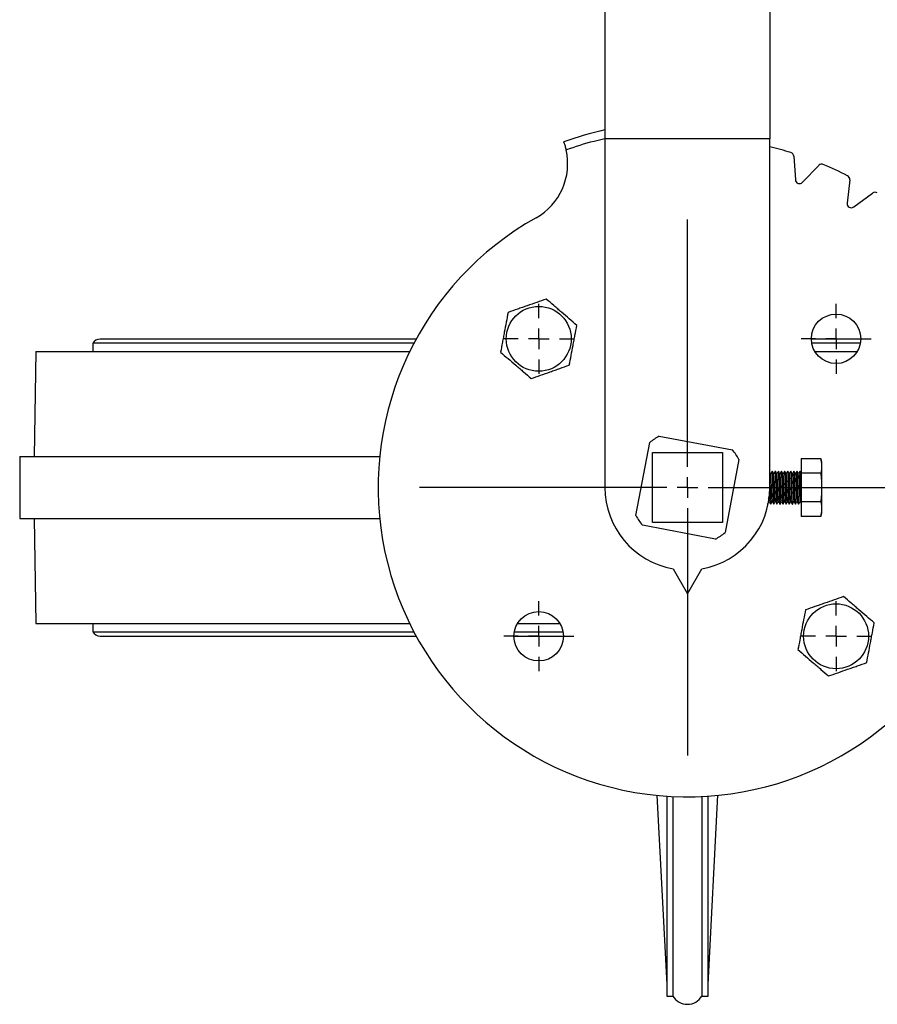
# Model space of a CAD drawing. Header units: millimetres. Extents: x -2663 to -856, y -563 to 1395.
# Tile 7 of 24: x -1853 to -1645, y -563 to -324. Entities that reach past the tile are written whole.
import ezdxf

# ---------------------------------------------------------------- set-up
doc = ezdxf.new("R2010")
doc.units = ezdxf.units.MM
doc.layers.add('FOND_DE_PLAN', color=7, linetype='Continuous')

# ---------------------------------------------------------------- blocks, each defined once
blk = doc.blocks.new('SW_CENTERMARKSYMBOL_14')
at = {"layer": 'FOND_DE_PLAN', "color": 0}
for p, q in [((0, 5), (0, 65)), ((0, 0), (0, 2.5)), ((-5, 0), (-65, 0)), ((0, 0), (-2.5, 0)), ((0, 0), (0, -2.5)), ((0, 0), (2.5, 0)), ((5, 0), (65, 0)), ((0, -5), (0, -65))]:
    blk.add_line(p, q, dxfattribs=at)
blk = doc.blocks.new('SW_CENTERMARKSYMBOL_15')
at = {"layer": 'FOND_DE_PLAN', "color": 0}
for p, q in [((0, 5), (0, 8.5)), ((0, 0), (0, 2.5)), ((-5, 0), (-8.5, 0)), ((0, 0), (-2.5, 0)), ((0, 0), (0, -2.5)), ((0, 0), (2.5, 0)), ((5, 0), (8.5, 0)), ((0, -5), (0, -8.5))]:
    blk.add_line(p, q, dxfattribs=at)
blk = doc.blocks.new('SW_CENTERMARKSYMBOL_16')
at = {"layer": 'FOND_DE_PLAN', "color": 0}
for p, q in [((0, 5), (0, 8.5)), ((0, 0), (0, 2.5)), ((-5, 0), (-8.5, 0)), ((0, 0), (-2.5, 0)), ((0, 0), (0, -2.5)), ((0, 0), (2.5, 0)), ((5, 0), (8.5, 0)), ((0, -5), (0, -8.5))]:
    blk.add_line(p, q, dxfattribs=at)
blk = doc.blocks.new('SW_CENTERMARKSYMBOL_17')
at = {"layer": 'FOND_DE_PLAN', "color": 0}
for p, q in [((0, 5), (0, 8.5)), ((0, 0), (0, 2.5)), ((-5, 0), (-8.5, 0)), ((0, 0), (-2.5, 0)), ((0, 0), (0, -2.5)), ((0, 0), (2.5, 0)), ((5, 0), (8.5, 0)), ((0, -5), (0, -8.5))]:
    blk.add_line(p, q, dxfattribs=at)
blk = doc.blocks.new('SW_CENTERMARKSYMBOL_18')
at = {"layer": 'FOND_DE_PLAN', "color": 0}
for p, q in [((0, 5), (0, 8.5)), ((0, 0), (0, 2.5)), ((-5, 0), (-8.5, 0)), ((0, 0), (-2.5, 0)), ((0, 0), (0, -2.5)), ((0, 0), (2.5, 0)), ((5, 0), (8.5, 0)), ((0, -5), (0, -8.5))]:
    blk.add_line(p, q, dxfattribs=at)

msp = doc.modelspace()

# ---------------------------------------------------------------- linework, layer by layer
at = {"color": 7, "linetype": 'Continuous', "lineweight": 25}
for p, q in [((-1670.93, -352.94), (-1710.93, -352.94)), ((-1710.93, -352.94), (-1710.93, -437.45)), ((-1670.93, -437.45), (-1670.93, -352.94)), ((-1665.11, -357.13), (-1664.74, -362.82)), ((-1663.02, -363.45), (-1659.08, -359.33)), ((-1651.56, -362.84), (-1652.18, -368.5)), ((-1650.6, -369.42), (-1646, -366.05)), ((-1835.13, -402.45), (-1835.13, -404.45)), ((-1848.93, -404.45), (-1849.38, -429.95)), ((-1703.42, -444.26), (-1700.06, -426.54)), ((-1697.74, -424.96), (-1680.02, -428.32)), ((-1699.43, -445.95), (-1699.43, -428.95)), ((-1699.43, -428.95), (-1682.43, -428.95)), ((-1682.43, -428.95), (-1682.43, -445.95)), ((-1852.88, -429.95), (-1852.88, -444.95)), ((-1678.44, -430.64), (-1681.81, -448.36)), ((-1663.31, -430.45), (-1658.58, -430.45)), ((-1663.31, -430.45), (-1663.31, -433.95)), ((-1658.31, -431.63), (-1658.58, -430.45)), ((-1670.36, -433.48), (-1670.35, -433.45)), ((-1670.35, -433.45), (-1670.35, -433.45)), ((-1669.61, -433.5), (-1669.6, -433.45)), ((-1669.6, -433.45), (-1669.6, -433.45)), ((-1668.86, -433.5), (-1668.85, -433.45)), ((-1668.85, -433.45), (-1668.85, -433.45)), ((-1668.12, -433.5), (-1668.5, -434.14)), ((-1668.1, -433.45), (-1668.1, -433.45)), ((-1667.35, -433.45), (-1667.35, -433.45)), ((-1666.61, -433.5), (-1666.6, -433.45)), ((-1666.6, -433.45), (-1666.6, -433.45)), ((-1665.86, -433.5), (-1665.85, -433.45)), ((-1665.85, -433.45), (-1665.85, -433.45)), ((-1665.11, -433.48), (-1665.1, -433.45)), ((-1665.1, -433.45), (-1665.1, -433.45)), ((-1664.36, -433.49), (-1664.35, -433.45)), ((-1664.35, -433.45), (-1664.35, -433.45)), ((-1663.6, -433.45), (-1663.6, -433.45)), ((-1658.58, -433.95), (-1663.31, -433.95)), ((-1663.31, -433.95), (-1663.31, -440.95)), ((-1671.49, -441.41), (-1671.48, -441.45)), ((-1671.47, -441.4), (-1671.47, -441.45)), ((-1670.73, -441.45), (-1670.72, -441.45)), ((-1669.98, -441.45), (-1669.97, -441.45)), ((-1669.97, -441.41), (-1669.97, -441.45)), ((-1669.23, -441.45), (-1669.22, -441.45)), ((-1669.22, -441.4), (-1669.22, -441.45)), ((-1668.48, -441.45), (-1668.47, -441.45)), ((-1668.47, -441.4), (-1668.47, -441.45)), ((-1667.73, -441.45), (-1667.72, -441.45)), ((-1666.98, -441.45), (-1666.97, -441.45)), ((-1666.97, -441.41), (-1666.97, -441.45)), ((-1666.23, -441.45), (-1666.22, -441.45)), ((-1666.22, -441.42), (-1666.22, -441.45)), ((-1665.48, -441.45), (-1665.47, -441.45)), ((-1665.47, -441.41), (-1665.47, -441.45)), ((-1664.73, -441.45), (-1664.72, -441.45)), ((-1664.72, -441.41), (-1664.72, -441.45)), ((-1664.03, -441.37), (-1663.98, -441.45)), ((-1663.98, -441.45), (-1663.97, -441.45)), ((-1663.97, -441.41), (-1663.97, -441.45)), ((-1658.58, -440.95), (-1663.31, -440.95)), ((-1663.31, -440.95), (-1663.31, -444.45)), ((-1658.58, -444.45), (-1658.31, -443.27)), ((-1849.38, -444.95), (-1848.93, -470.45)), ((-1682.43, -445.95), (-1699.43, -445.95)), ((-1658.58, -444.45), (-1663.31, -444.45)), ((-1684.12, -449.94), (-1701.84, -446.58)), ((-1694.42, -457.14), (-1690.93, -463.19)), ((-1690.93, -463.19), (-1687.44, -457.14)), ((-1835.13, -470.45), (-1835.13, -472.45)), ((-1698.33, -512.08), (-1695.93, -557.91)), ((-1685.93, -557.91), (-1683.53, -512.08)), ((-1695.93, -560.75), (-1694.43, -560.75)), ((-1687.43, -560.75), (-1685.93, -560.75))]:
    msp.add_line(p, q, dxfattribs=at)
at = {"color": 7, "linetype": 'Continuous', "lineweight": 25, "flags": 128}
for points in [[(-1710.93, -314.93), (-1710.93, -319.47), (-1710.93, -324.09), (-1710.93, -328.79), (-1710.93, -333.54), (-1710.93, -338.35), (-1710.93, -343.19), (-1710.93, -348.06), (-1710.93, -352.94)], [(-1670.93, -314.93), (-1670.93, -319.47), (-1670.93, -324.09), (-1670.93, -328.79), (-1670.93, -333.54), (-1670.93, -338.35), (-1670.93, -343.19), (-1670.93, -348.06), (-1670.93, -352.94)], [(-1757.26, -402.45), (-1762.52, -402.45), (-1768.62, -402.45), (-1774.53, -402.45), (-1780.24, -402.45), (-1785.73, -402.45), (-1790.99, -402.45), (-1796, -402.45), (-1800.76, -402.45), (-1805.24, -402.45), (-1809.45, -402.45), (-1813.37, -402.45), (-1816.98, -402.45), (-1820.29, -402.45), (-1823.29, -402.45), (-1825.95, -402.45), (-1828.29, -402.45), (-1830.29, -402.45), (-1831.96, -402.45), (-1833.27, -402.45), (-1834.24, -402.45), (-1834.86, -402.45), (-1835.12, -402.45), (-1835.13, -402.45)], [(-1756.73, -401.45), (-1762.16, -401.45), (-1768.22, -401.45), (-1774.09, -401.45), (-1779.75, -401.45), (-1785.19, -401.45), (-1790.4, -401.45), (-1795.35, -401.45), (-1800.05, -401.45), (-1804.48, -401.45), (-1808.63, -401.45), (-1812.48, -401.45), (-1816.03, -401.45), (-1819.27, -401.45), (-1822.2, -401.45), (-1824.79, -401.45), (-1827.05, -401.45), (-1828.98, -401.45), (-1830.56, -401.45), (-1831.79, -401.45), (-1832.67, -401.45), (-1833.2, -401.45), (-1833.38, -401.45)], [(-1648.87, -401.45), (-1652.35, -401.45), (-1659.23, -401.45), (-1660.87, -401.45)], [(-1648.96, -402.45), (-1652.18, -402.45), (-1659.09, -402.45), (-1660.77, -402.45)], [(-1848.93, -404.45), (-1848.89, -404.45), (-1848.53, -404.45), (-1847.83, -404.45), (-1846.78, -404.45), (-1845.37, -404.45), (-1843.63, -404.45), (-1841.54, -404.45), (-1839.12, -404.45), (-1836.36, -404.45), (-1833.28, -404.45), (-1829.89, -404.45), (-1826.18, -404.45), (-1822.17, -404.45), (-1817.87, -404.45), (-1813.29, -404.45), (-1808.43, -404.45), (-1803.31, -404.45), (-1797.94, -404.45), (-1792.33, -404.45), (-1786.5, -404.45), (-1780.45, -404.45), (-1774.2, -404.45), (-1767.77, -404.45), (-1761.16, -404.45), (-1758.28, -404.45)], [(-1660.03, -404.45), (-1659.42, -404.45), (-1652.14, -404.45), (-1649.71, -404.45)], [(-1852.88, -429.95), (-1852.83, -429.95), (-1852.47, -429.95), (-1851.76, -429.95), (-1850.68, -429.95), (-1849.25, -429.95), (-1847.47, -429.95), (-1845.35, -429.95), (-1842.88, -429.95), (-1840.07, -429.95), (-1836.93, -429.95), (-1833.47, -429.95), (-1829.7, -429.95), (-1825.61, -429.95), (-1821.23, -429.95), (-1816.56, -429.95), (-1811.61, -429.95), (-1806.39, -429.95), (-1800.91, -429.95), (-1795.19, -429.95), (-1789.24, -429.95), (-1783.08, -429.95), (-1776.7, -429.95), (-1770.14, -429.95), (-1765.56, -429.95)], [(-1658.31, -437.45), (-1658.31, -436), (-1658.31, -434.64), (-1658.31, -433.46), (-1658.31, -432.53), (-1658.31, -431.91), (-1658.31, -431.64), (-1658.31, -431.63)], [(-1658.31, -443.27), (-1658.31, -443.26), (-1658.31, -442.99), (-1658.31, -442.37), (-1658.31, -441.44), (-1658.31, -440.25), (-1658.31, -438.9), (-1658.31, -437.45)], [(-1852.88, -444.95), (-1852.83, -444.95), (-1852.47, -444.95), (-1851.76, -444.95), (-1850.68, -444.95), (-1849.25, -444.95), (-1847.47, -444.95), (-1845.35, -444.95), (-1842.88, -444.95), (-1840.07, -444.95), (-1836.93, -444.95), (-1833.47, -444.95), (-1829.7, -444.95), (-1825.61, -444.95), (-1821.23, -444.95), (-1816.56, -444.95), (-1811.61, -444.95), (-1806.39, -444.95), (-1800.91, -444.95), (-1795.19, -444.95), (-1789.24, -444.95), (-1783.08, -444.95), (-1776.7, -444.95), (-1770.14, -444.95), (-1765.56, -444.95)], [(-1848.93, -470.45), (-1848.75, -470.45), (-1848.23, -470.45), (-1847.35, -470.45), (-1846.12, -470.45), (-1844.54, -470.45), (-1842.63, -470.45), (-1840.37, -470.45), (-1837.78, -470.45), (-1834.86, -470.45), (-1831.63, -470.45), (-1828.07, -470.45), (-1824.21, -470.45), (-1820.06, -470.45), (-1815.62, -470.45), (-1810.89, -470.45), (-1805.9, -470.45), (-1800.66, -470.45), (-1795.17, -470.45), (-1789.44, -470.45), (-1783.5, -470.45), (-1777.35, -470.45), (-1771.01, -470.45), (-1764.48, -470.45), (-1758.28, -470.45)], [(-1835.13, -472.45), (-1835.12, -472.45), (-1834.86, -472.45), (-1834.24, -472.45), (-1833.27, -472.45), (-1831.96, -472.45), (-1830.29, -472.45), (-1828.29, -472.45), (-1825.95, -472.45), (-1823.29, -472.45), (-1820.29, -472.45), (-1816.98, -472.45), (-1813.37, -472.45), (-1809.45, -472.45), (-1805.24, -472.45), (-1800.76, -472.45), (-1796, -472.45), (-1790.99, -472.45), (-1785.73, -472.45), (-1780.24, -472.45), (-1774.53, -472.45), (-1768.62, -472.45), (-1762.52, -472.45), (-1757.26, -472.45)], [(-1732.9, -472.45), (-1729.69, -472.45), (-1722.77, -472.45), (-1721.09, -472.45)], [(-1732.15, -470.45), (-1729.72, -470.45), (-1722.44, -470.45), (-1721.83, -470.45)], [(-1833.38, -473.45), (-1833.2, -473.45), (-1832.67, -473.45), (-1831.79, -473.45), (-1830.56, -473.45), (-1828.98, -473.45), (-1827.05, -473.45), (-1824.79, -473.45), (-1822.2, -473.45), (-1819.27, -473.45), (-1816.03, -473.45), (-1812.48, -473.45), (-1808.63, -473.45), (-1804.48, -473.45), (-1800.05, -473.45), (-1795.35, -473.45), (-1790.4, -473.45), (-1785.19, -473.45), (-1779.75, -473.45), (-1774.09, -473.45), (-1768.22, -473.45), (-1762.16, -473.45), (-1756.73, -473.45)], [(-1732.99, -473.45), (-1729.51, -473.45), (-1722.63, -473.45), (-1720.99, -473.45)], [(-1695.93, -512.28), (-1695.93, -512.93), (-1695.93, -518.05), (-1695.93, -522.94), (-1695.93, -527.58), (-1695.93, -531.96), (-1695.93, -536.07), (-1695.93, -539.9), (-1695.93, -543.43), (-1695.93, -546.66), (-1695.93, -549.57), (-1695.93, -552.16), (-1695.93, -554.42), (-1695.93, -556.34), (-1695.93, -557.92), (-1695.93, -559.16), (-1695.93, -560.04), (-1695.93, -560.57), (-1695.93, -560.75)], [(-1694.43, -512.37), (-1694.43, -515.93), (-1694.43, -520.89), (-1694.43, -525.62), (-1694.43, -530.09), (-1694.43, -534.3), (-1694.43, -538.24), (-1694.43, -541.88), (-1694.43, -545.23), (-1694.43, -548.27), (-1694.43, -551), (-1694.43, -553.4), (-1694.43, -555.47), (-1694.43, -557.21), (-1694.43, -558.6), (-1694.43, -559.65), (-1694.43, -560.35), (-1694.43, -560.71), (-1694.43, -560.75)], [(-1687.43, -512.37), (-1687.43, -515.93), (-1687.43, -520.89), (-1687.43, -525.62), (-1687.43, -530.09), (-1687.43, -534.3), (-1687.43, -538.24), (-1687.43, -541.88), (-1687.43, -545.23), (-1687.43, -548.27), (-1687.43, -551), (-1687.43, -553.4), (-1687.43, -555.47), (-1687.43, -557.21), (-1687.43, -558.6), (-1687.43, -559.65), (-1687.43, -560.35), (-1687.43, -560.71), (-1687.43, -560.75)], [(-1685.93, -560.75), (-1685.93, -560.57), (-1685.93, -560.04), (-1685.93, -559.16), (-1685.93, -557.92), (-1685.93, -556.34), (-1685.93, -554.42), (-1685.93, -552.16), (-1685.93, -549.57), (-1685.93, -546.66), (-1685.93, -543.43), (-1685.93, -539.9), (-1685.93, -536.07), (-1685.93, -531.96), (-1685.93, -527.58), (-1685.93, -522.94), (-1685.93, -518.05), (-1685.93, -512.93), (-1685.93, -512.28)]]:
    msp.add_lwpolyline(points, dxfattribs=at)
at = {"color": 7, "linetype": 'Continuous', "lineweight": 25}
for centre, radius in [((-1726.99, -401.39), 7.87), ((-1654.87, -401.39), 6), ((-1726.99, -473.51), 6), ((-1654.87, -473.51), 7.87)]:
    msp.add_circle(centre, radius, dxfattribs=at)
for centre, radius, start, end in [((-1690.93, -437.45), 89, 102.9864, 109.699), ((-1734.97, -358.96), 15, 299.2931, 13.0329), ((-1690.93, -437.45), 85, 72.8144, 76.391), ((-1666.11, -357.2), 1, 3.7267, 72.8144), ((-1658.36, -360.02), 1, 67.1856, 136.2733), ((-1690.93, -437.45), 85, 62.8144, 67.1856), ((-1663.75, -362.76), 1, 183.7267, 316.2733), ((-1652.55, -362.73), 1, 353.7267, 62.8144), ((-1645.41, -366.85), 1, 57.1856, 126.2733), ((-1651.19, -368.61), 1, 173.7267, 306.2733), ((-1690.93, -437.45), 75, 119.2931, 330.7069), ((-1833.38, -403.48), 2.03, 90, 149.4898), ((-1690.93, -437.45), 14.22, 118.608, 129.9107), ((-1690.93, -437.45), 14.23, 28.6108, 39.9078), ((-1690.93, -437.45), 20, 180, 259.9514), ((-1690.93, -437.45), 20, 280.0486, 0), ((-1690.93, -437.45), 14.22, 208.6051, 219.9078), ((-1690.93, -437.45), 14.23, 298.608, 309.905), ((-1833.38, -471.42), 2.03, 210.5102, 270), ((-1690.93, -558.69), 4.06, 210.5102, 329.4898)]:
    msp.add_arc(centre, radius, start, end, dxfattribs=at)
at = {"color": 8, "linetype": 'Continuous', "lineweight": 25}
msp.add_open_spline([(-1720.35, -355.58), (-1718.1, -354.79), (-1715.02, -353.72), (-1711.83, -353.04), (-1710.98, -352.86)], degree=3, knots=[0, 0, 0, 0, 0.731215, 1, 1, 1, 1], dxfattribs=at)
at = {"color": 7, "linetype": 'Continuous', "lineweight": 25}
for points, knots in [([(-1720.84, -353.9), (-1720.87, -353.82), (-1720.89, -353.76), (-1720.92, -353.68), (-1720.93, -353.66), (-1720.93, -353.66)], [0, 0, 0, 0, 0.5, 0.5, 1, 1, 1, 1]), ([(-1720.84, -353.9), (-1720.81, -353.98), (-1720.78, -354.08), (-1720.7, -354.32), (-1720.66, -354.45), (-1720.57, -354.74), (-1720.52, -354.9), (-1720.44, -355.23), (-1720.39, -355.4), (-1720.35, -355.58)], [0, 0, 0, 0, 0.25, 0.25, 0.5, 0.5, 0.75, 0.75, 1, 1, 1, 1]), ([(-1725.17, -391.76), (-1725.92, -392.02), (-1726.68, -392.29), (-1728.22, -392.83), (-1729, -393.1), (-1730.18, -393.51), (-1730.57, -393.65), (-1731.35, -393.92), (-1731.74, -394.06), (-1732.9, -394.46), (-1733.66, -394.73), (-1734.42, -394.99)], [0, 0, 0, 0, 0.25, 0.25, 0.5, 0.5, 0.625, 0.625, 0.75, 0.75, 1, 1, 1, 1]), ([(-1717.74, -398.15), (-1718.35, -397.63), (-1718.96, -397.11), (-1720.19, -396.04), (-1720.82, -395.51), (-1721.76, -394.69), (-1722.08, -394.42), (-1722.71, -393.88), (-1723.02, -393.61), (-1723.95, -392.81), (-1724.56, -392.28), (-1725.17, -391.76)], [0, 0, 0, 0, 0.25, 0.25, 0.5, 0.5, 0.625, 0.625, 0.75, 0.75, 1, 1, 1, 1]), ([(-1734.42, -394.99), (-1734.57, -395.78), (-1734.72, -396.57), (-1735.02, -398.17), (-1735.18, -398.98), (-1735.41, -400.21), (-1735.49, -400.62), (-1735.64, -401.43), (-1735.72, -401.83), (-1735.95, -403.04), (-1736.1, -403.83), (-1736.25, -404.62)], [0, 0, 0, 0, 0.25, 0.25, 0.5, 0.5, 0.625, 0.625, 0.75, 0.75, 1, 1, 1, 1]), ([(-1719.57, -407.78), (-1719.42, -407), (-1719.27, -406.21), (-1718.97, -404.61), (-1718.81, -403.8), (-1718.58, -402.57), (-1718.5, -402.16), (-1718.35, -401.34), (-1718.27, -400.94), (-1718.04, -399.74), (-1717.89, -398.94), (-1717.74, -398.15)], [0, 0, 0, 0, 0.25, 0.25, 0.5, 0.5, 0.625, 0.625, 0.75, 0.75, 1, 1, 1, 1]), ([(-1736.25, -404.62), (-1735.64, -405.14), (-1735.03, -405.67), (-1733.79, -406.73), (-1733.17, -407.27), (-1732.22, -408.08), (-1731.91, -408.36), (-1731.28, -408.9), (-1730.97, -409.16), (-1730.04, -409.97), (-1729.43, -410.49), (-1728.82, -411.02)], [0, 0, 0, 0, 0.25, 0.25, 0.5, 0.5, 0.625, 0.625, 0.75, 0.75, 1, 1, 1, 1]), ([(-1728.82, -411.02), (-1728.07, -410.75), (-1727.3, -410.49), (-1725.77, -409.95), (-1724.99, -409.68), (-1723.81, -409.26), (-1723.41, -409.13), (-1722.63, -408.85), (-1722.25, -408.72), (-1721.09, -408.31), (-1720.32, -408.05), (-1719.57, -407.78)], [0, 0, 0, 0, 0.25, 0.25, 0.5, 0.5, 0.625, 0.625, 0.75, 0.75, 1, 1, 1, 1]), ([(-1670.72, -434.1), (-1670.78, -433.99), (-1670.85, -433.87), (-1670.92, -433.75), (-1670.93, -433.73)], [0, 0, 0, 0, 0.87749, 1, 1, 1, 1]), ([(-1670.36, -433.45), (-1670.42, -433.56), (-1670.54, -433.77), (-1670.67, -433.98), (-1670.73, -434.09)], [0, 0, 0, 0, 0.511693, 1, 1, 1, 1]), ([(-1670.36, -440.79), (-1670.36, -440.79), (-1670.38, -440.84), (-1670.41, -440.49), (-1670.45, -439.75), (-1670.5, -438.62), (-1670.54, -437.33), (-1670.59, -436.06), (-1670.63, -435), (-1670.68, -434.27), (-1670.71, -434.17), (-1670.72, -434.12)], [0, 0, 0, 0, 0.004629, 0.130668, 0.256706, 0.382743, 0.508781, 0.634818, 0.760856, 0.886894, 1, 1, 1, 1]), ([(-1670.35, -433.45), (-1670.34, -433.45), (-1670.32, -433.55), (-1670.29, -433.95), (-1670.28, -434.25), (-1670.24, -434.99), (-1670.23, -435.43), (-1670.2, -436.4), (-1670.18, -436.93), (-1670.15, -437.97), (-1670.14, -438.5), (-1670.1, -439.46), (-1670.09, -439.91), (-1670.06, -440.65), (-1670.04, -440.94), (-1670.01, -441.35), (-1669.99, -441.45), (-1669.98, -441.45)], [0, 0, 0, 0, 0.125, 0.125, 0.25, 0.25, 0.375, 0.375, 0.5, 0.5, 0.625, 0.625, 0.75, 0.75, 0.875, 0.875, 1, 1, 1, 1]), ([(-1669.97, -441.45), (-1669.99, -441.45), (-1670, -441.35), (-1670.04, -440.94), (-1670.05, -440.65), (-1670.08, -439.91), (-1670.1, -439.46), (-1670.13, -438.5), (-1670.15, -437.97), (-1670.18, -436.93), (-1670.19, -436.4), (-1670.22, -435.43), (-1670.24, -434.99), (-1670.27, -434.25), (-1670.29, -433.95), (-1670.32, -433.55), (-1670.33, -433.45), (-1670.35, -433.45)], [0, 0, 0, 0, 0.125, 0.125, 0.25, 0.25, 0.375, 0.375, 0.5, 0.5, 0.625, 0.625, 0.75, 0.75, 0.875, 0.875, 1, 1, 1, 1]), ([(-1669.97, -434.1), (-1670.03, -433.99), (-1670.16, -433.78), (-1670.28, -433.56), (-1670.34, -433.45)], [0, 0, 0, 0, 0.499944, 1, 1, 1, 1]), ([(-1669.61, -433.45), (-1669.67, -433.56), (-1669.79, -433.77), (-1669.92, -433.99), (-1669.98, -434.09)], [0, 0, 0, 0, 0.514706, 1, 1, 1, 1]), ([(-1669.61, -440.74), (-1669.62, -440.73), (-1669.64, -440.72), (-1669.68, -440.18), (-1669.72, -439.23), (-1669.77, -438), (-1669.82, -436.7), (-1669.86, -435.5), (-1669.91, -434.61), (-1669.94, -434.13), (-1669.96, -434.15), (-1669.97, -434.16)], [0, 0, 0, 0, 0.064836, 0.191024, 0.317213, 0.443404, 0.569596, 0.695788, 0.821981, 0.948175, 1, 1, 1, 1]), ([(-1669.6, -433.45), (-1669.59, -433.45), (-1669.57, -433.55), (-1669.54, -433.95), (-1669.53, -434.25), (-1669.49, -434.99), (-1669.48, -435.43), (-1669.45, -436.4), (-1669.43, -436.93), (-1669.4, -437.97), (-1669.39, -438.5), (-1669.35, -439.46), (-1669.34, -439.91), (-1669.31, -440.65), (-1669.29, -440.94), (-1669.26, -441.35), (-1669.24, -441.45), (-1669.23, -441.45)], [0, 0, 0, 0, 0.125, 0.125, 0.25, 0.25, 0.375, 0.375, 0.5, 0.5, 0.625, 0.625, 0.75, 0.75, 0.875, 0.875, 1, 1, 1, 1]), ([(-1669.22, -441.45), (-1669.24, -441.45), (-1669.25, -441.35), (-1669.29, -440.94), (-1669.3, -440.65), (-1669.33, -439.91), (-1669.35, -439.46), (-1669.38, -438.5), (-1669.4, -437.97), (-1669.43, -436.93), (-1669.44, -436.4), (-1669.47, -435.43), (-1669.49, -434.99), (-1669.52, -434.25), (-1669.54, -433.95), (-1669.57, -433.55), (-1669.58, -433.45), (-1669.6, -433.45)], [0, 0, 0, 0, 0.125, 0.125, 0.25, 0.25, 0.375, 0.375, 0.5, 0.5, 0.625, 0.625, 0.75, 0.75, 0.875, 0.875, 1, 1, 1, 1]), ([(-1669.22, -434.1), (-1669.28, -434), (-1669.4, -433.78), (-1669.53, -433.56), (-1669.59, -433.46)], [0, 0, 0, 0, 0.499937, 1, 1, 1, 1]), ([(-1668.86, -433.45), (-1668.92, -433.56), (-1669.04, -433.77), (-1669.17, -433.98), (-1669.23, -434.09)], [0, 0, 0, 0, 0.514116, 1, 1, 1, 1]), ([(-1668.86, -440.79), (-1668.86, -440.79), (-1668.87, -440.85), (-1668.91, -440.5), (-1668.95, -439.77), (-1669, -438.64), (-1669.04, -437.36), (-1669.09, -436.09), (-1669.13, -435.02), (-1669.18, -434.28), (-1669.21, -434.17), (-1669.22, -434.12)], [0, 0, 0, 0, 0.002814, 0.129057, 0.255299, 0.381539, 0.507779, 0.634017, 0.760255, 0.886491, 1, 1, 1, 1]), ([(-1668.85, -433.45), (-1668.84, -433.45), (-1668.82, -433.55), (-1668.79, -433.95), (-1668.78, -434.25), (-1668.74, -434.99), (-1668.73, -435.43), (-1668.7, -436.4), (-1668.68, -436.93), (-1668.65, -437.97), (-1668.64, -438.5), (-1668.6, -439.46), (-1668.59, -439.91), (-1668.56, -440.65), (-1668.54, -440.94), (-1668.51, -441.35), (-1668.49, -441.45), (-1668.48, -441.45)], [0, 0, 0, 0, 0.125, 0.125, 0.25, 0.25, 0.375, 0.375, 0.5, 0.5, 0.625, 0.625, 0.75, 0.75, 0.875, 0.875, 1, 1, 1, 1]), ([(-1668.44, -434.26), (-1668.5, -434.15), (-1668.63, -433.94), (-1668.75, -433.73), (-1668.81, -433.63)], [0, 0, 0, 0, 0.499991, 1, 1, 1, 1]), ([(-1668.47, -441.45), (-1668.49, -441.39), (-1668.52, -441.27), (-1668.57, -440.34), (-1668.61, -439.02), (-1668.66, -437.45), (-1668.71, -435.87), (-1668.75, -434.58), (-1668.79, -433.81), (-1668.81, -433.7), (-1668.81, -433.69)], [0, 0, 0, 0, 0.138411, 0.276822, 0.415233, 0.553644, 0.692055, 0.830466, 0.968878, 1, 1, 1, 1]), ([(-1668.11, -440.74), (-1668.12, -440.74), (-1668.14, -440.73), (-1668.18, -440.19), (-1668.22, -439.25), (-1668.27, -438.03), (-1668.31, -436.73), (-1668.36, -435.53), (-1668.41, -434.61), (-1668.45, -434.07), (-1668.48, -434.12), (-1668.5, -434.14)], [0, 0, 0, 0, 0.064335, 0.181294, 0.298253, 0.415213, 0.532172, 0.64913, 0.766087, 0.883044, 1, 1, 1, 1]), ([(-1668.07, -433.58), (-1668.13, -433.69), (-1668.26, -433.89), (-1668.38, -434.1), (-1668.45, -434.21)], [0, 0, 0, 0, 0.500009, 1, 1, 1, 1]), ([(-1668.1, -433.45), (-1668.09, -433.45), (-1668.07, -433.55), (-1668.04, -433.95), (-1668.03, -434.25), (-1667.99, -434.99), (-1667.98, -435.43), (-1667.95, -436.4), (-1667.93, -436.93), (-1667.9, -437.97), (-1667.89, -438.5), (-1667.85, -439.46), (-1667.84, -439.91), (-1667.81, -440.65), (-1667.79, -440.94), (-1667.76, -441.35), (-1667.74, -441.45), (-1667.73, -441.45)], [0, 0, 0, 0, 0.125, 0.125, 0.25, 0.25, 0.375, 0.375, 0.5, 0.5, 0.625, 0.625, 0.75, 0.75, 0.875, 0.875, 1, 1, 1, 1]), ([(-1667.72, -441.45), (-1667.74, -441.45), (-1667.75, -441.35), (-1667.79, -440.94), (-1667.8, -440.65), (-1667.83, -439.91), (-1667.85, -439.46), (-1667.88, -438.5), (-1667.9, -437.97), (-1667.93, -436.93), (-1667.94, -436.4), (-1667.97, -435.43), (-1667.99, -434.99), (-1668.02, -434.25), (-1668.04, -433.95), (-1668.07, -433.55), (-1668.08, -433.45), (-1668.1, -433.45)], [0, 0, 0, 0, 0.125, 0.125, 0.25, 0.25, 0.375, 0.375, 0.5, 0.5, 0.625, 0.625, 0.75, 0.75, 0.875, 0.875, 1, 1, 1, 1]), ([(-1667.72, -434.1), (-1667.78, -433.99), (-1667.91, -433.78), (-1668.03, -433.56), (-1668.09, -433.45)], [0, 0, 0, 0, 0.499958, 1, 1, 1, 1]), ([(-1667.36, -433.45), (-1667.42, -433.56), (-1667.54, -433.77), (-1667.67, -433.98), (-1667.73, -434.09)], [0, 0, 0, 0, 0.511497, 1, 1, 1, 1]), ([(-1667.36, -440.8), (-1667.36, -440.8), (-1667.37, -440.85), (-1667.4, -440.52), (-1667.45, -439.79), (-1667.5, -438.67), (-1667.54, -437.39), (-1667.59, -436.12), (-1667.63, -435.04), (-1667.68, -434.29), (-1667.71, -434.17), (-1667.72, -434.11)], [0, 0, 0, 0, 0.000219, 0.126121, 0.252022, 0.377921, 0.503821, 0.62972, 0.755618, 0.881517, 1, 1, 1, 1]), ([(-1666.97, -434.1), (-1667.03, -433.99), (-1667.16, -433.78), (-1667.28, -433.56), (-1667.35, -433.45)], [0, 0, 0, 0, 0.499944, 1, 1, 1, 1]), ([(-1667.35, -433.45), (-1667.34, -433.45), (-1667.32, -433.55), (-1667.29, -433.95), (-1667.28, -434.25), (-1667.24, -434.99), (-1667.23, -435.43), (-1667.2, -436.4), (-1667.18, -436.93), (-1667.15, -437.97), (-1667.14, -438.5), (-1667.1, -439.46), (-1667.09, -439.91), (-1667.06, -440.65), (-1667.04, -440.94), (-1667.01, -441.35), (-1666.99, -441.45), (-1666.98, -441.45)], [0, 0, 0, 0, 0.125, 0.125, 0.25, 0.25, 0.375, 0.375, 0.5, 0.5, 0.625, 0.625, 0.75, 0.75, 0.875, 0.875, 1, 1, 1, 1]), ([(-1666.97, -441.45), (-1666.99, -441.45), (-1667, -441.35), (-1667.04, -440.94), (-1667.05, -440.65), (-1667.08, -439.91), (-1667.1, -439.46), (-1667.13, -438.5), (-1667.15, -437.97), (-1667.18, -436.93), (-1667.19, -436.4), (-1667.22, -435.43), (-1667.24, -434.99), (-1667.27, -434.25), (-1667.29, -433.95), (-1667.32, -433.55), (-1667.33, -433.45), (-1667.35, -433.45)], [0, 0, 0, 0, 0.125, 0.125, 0.25, 0.25, 0.375, 0.375, 0.5, 0.5, 0.625, 0.625, 0.75, 0.75, 0.875, 0.875, 1, 1, 1, 1]), ([(-1666.61, -433.45), (-1666.67, -433.56), (-1666.79, -433.77), (-1666.92, -433.98), (-1666.98, -434.09)], [0, 0, 0, 0, 0.514439, 1, 1, 1, 1]), ([(-1666.61, -440.74), (-1666.62, -440.73), (-1666.64, -440.73), (-1666.68, -440.21), (-1666.72, -439.28), (-1666.77, -438.06), (-1666.81, -436.76), (-1666.86, -435.55), (-1666.9, -434.64), (-1666.94, -434.14), (-1666.96, -434.15), (-1666.97, -434.16)], [0, 0, 0, 0, 0.058623, 0.184817, 0.311012, 0.437208, 0.563405, 0.689603, 0.815803, 0.942003, 1, 1, 1, 1]), ([(-1666.6, -433.45), (-1666.59, -433.45), (-1666.57, -433.55), (-1666.54, -433.95), (-1666.53, -434.25), (-1666.49, -434.99), (-1666.48, -435.43), (-1666.45, -436.4), (-1666.43, -436.93), (-1666.4, -437.97), (-1666.39, -438.5), (-1666.35, -439.46), (-1666.34, -439.91), (-1666.31, -440.65), (-1666.29, -440.94), (-1666.26, -441.35), (-1666.24, -441.45), (-1666.23, -441.45)], [0, 0, 0, 0, 0.125, 0.125, 0.25, 0.25, 0.375, 0.375, 0.5, 0.5, 0.625, 0.625, 0.75, 0.75, 0.875, 0.875, 1, 1, 1, 1]), ([(-1666.22, -441.45), (-1666.24, -441.45), (-1666.25, -441.35), (-1666.29, -440.94), (-1666.3, -440.65), (-1666.33, -439.91), (-1666.35, -439.46), (-1666.38, -438.5), (-1666.4, -437.97), (-1666.43, -436.93), (-1666.44, -436.4), (-1666.47, -435.43), (-1666.49, -434.99), (-1666.52, -434.25), (-1666.54, -433.95), (-1666.57, -433.55), (-1666.58, -433.45), (-1666.6, -433.45)], [0, 0, 0, 0, 0.125, 0.125, 0.25, 0.25, 0.375, 0.375, 0.5, 0.5, 0.625, 0.625, 0.75, 0.75, 0.875, 0.875, 1, 1, 1, 1]), ([(-1666.22, -434.1), (-1666.28, -434), (-1666.41, -433.78), (-1666.53, -433.56), (-1666.59, -433.45)], [0, 0, 0, 0, 0.4999361, 1, 1, 1, 1]), ([(-1665.86, -433.45), (-1665.92, -433.56), (-1666.04, -433.77), (-1666.17, -433.98), (-1666.23, -434.09)], [0, 0, 0, 0, 0.514347, 1, 1, 1, 1]), ([(-1665.86, -440.8), (-1665.87, -440.73), (-1665.9, -440.59), (-1665.95, -439.8), (-1665.99, -438.71), (-1666.04, -437.42), (-1666.09, -436.15), (-1666.13, -435.06), (-1666.18, -434.3), (-1666.21, -434.17), (-1666.22, -434.11)], [0, 0, 0, 0, 0.124515, 0.25045, 0.376384, 0.502318, 0.62825, 0.754182, 0.880112, 1, 1, 1, 1]), ([(-1665.47, -441.45), (-1665.49, -441.45), (-1665.5, -441.35), (-1665.54, -440.94), (-1665.55, -440.65), (-1665.58, -439.91), (-1665.6, -439.46), (-1665.63, -438.5), (-1665.65, -437.97), (-1665.68, -436.93), (-1665.69, -436.4), (-1665.72, -435.43), (-1665.74, -434.99), (-1665.77, -434.25), (-1665.79, -433.95), (-1665.82, -433.55), (-1665.83, -433.45), (-1665.85, -433.45)], [0, 0, 0, 0, 0.125, 0.125, 0.25, 0.25, 0.375, 0.375, 0.5, 0.5, 0.625, 0.625, 0.75, 0.75, 0.875, 0.875, 1, 1, 1, 1]), ([(-1665.85, -433.45), (-1665.84, -433.45), (-1665.82, -433.55), (-1665.79, -433.95), (-1665.78, -434.25), (-1665.74, -434.99), (-1665.73, -435.43), (-1665.7, -436.4), (-1665.68, -436.93), (-1665.65, -437.97), (-1665.64, -438.5), (-1665.6, -439.46), (-1665.59, -439.91), (-1665.56, -440.65), (-1665.54, -440.94), (-1665.51, -441.35), (-1665.49, -441.45), (-1665.48, -441.45)], [0, 0, 0, 0, 0.125, 0.125, 0.25, 0.25, 0.375, 0.375, 0.5, 0.5, 0.625, 0.625, 0.75, 0.75, 0.875, 0.875, 1, 1, 1, 1]), ([(-1665.47, -434.1), (-1665.53, -433.99), (-1665.65, -433.78), (-1665.78, -433.57), (-1665.84, -433.46)], [0, 0, 0, 0, 0.513311, 1, 1, 1, 1]), ([(-1665.11, -433.45), (-1665.17, -433.56), (-1665.29, -433.77), (-1665.42, -433.98), (-1665.48, -434.09)], [0, 0, 0, 0, 0.513881, 1, 1, 1, 1]), ([(-1665.48, -434.12), (-1665.48, -434.11), (-1665.48, -434.09), (-1665.48, -434.09), (-1665.48, -434.09), (-1665.47, -434.1), (-1665.46, -434.12), (-1665.44, -434.25), (-1665.41, -434.62), (-1665.37, -435.31), (-1665.33, -436.17), (-1665.3, -437.08), (-1665.28, -437.73), (-1665.27, -438.06), (-1665.25, -438.41), (-1665.24, -438.74), (-1665.22, -439.32), (-1665.19, -439.88), (-1665.16, -440.47), (-1665.13, -440.72), (-1665.11, -440.81), (-1665.1, -440.8), (-1665.09, -440.79)], [0, 0, 0, 0, 0.014307, 0.015954, 0.018762, 0.027865, 0.06001, 0.105684, 0.200963, 0.293475, 0.383184, 0.470106, 0.548454, 0.559979, 0.561327, 0.647609, 0.652476, 0.743586, 0.834682, 0.92578, 0.957932, 1, 1, 1, 1]), ([(-1664.72, -434.1), (-1664.78, -434), (-1664.91, -433.78), (-1665.03, -433.56), (-1665.1, -433.45)], [0, 0, 0, 0, 0.499961, 1, 1, 1, 1]), ([(-1664.72, -441.45), (-1664.74, -441.45), (-1664.75, -441.35), (-1664.79, -440.94), (-1664.8, -440.65), (-1664.83, -439.91), (-1664.85, -439.46), (-1664.88, -438.5), (-1664.9, -437.97), (-1664.93, -436.93), (-1664.94, -436.4), (-1664.97, -435.43), (-1664.99, -434.99), (-1665.02, -434.25), (-1665.04, -433.95), (-1665.07, -433.55), (-1665.08, -433.45), (-1665.1, -433.45)], [0, 0, 0, 0, 0.125, 0.125, 0.25, 0.25, 0.375, 0.375, 0.5, 0.5, 0.625, 0.625, 0.75, 0.75, 0.875, 0.875, 1, 1, 1, 1]), ([(-1665.1, -433.45), (-1665.09, -433.51), (-1665.06, -433.63), (-1665.01, -434.55), (-1664.96, -435.88), (-1664.92, -437.45), (-1664.87, -439.02), (-1664.82, -440.34), (-1664.78, -441.23), (-1664.75, -441.35), (-1664.74, -441.4)], [0, 0, 0, 0, 0.12741, 0.254821, 0.382231, 0.509641, 0.637051, 0.764461, 0.891872, 1, 1, 1, 1]), ([(-1664.36, -433.45), (-1664.42, -433.56), (-1664.54, -433.77), (-1664.67, -433.98), (-1664.73, -434.09)], [0, 0, 0, 0, 0.512514, 1, 1, 1, 1]), ([(-1664.73, -434.1), (-1664.73, -434.1), (-1664.72, -434.03), (-1664.7, -434.17), (-1664.67, -434.39), (-1664.65, -434.76), (-1664.63, -435.12), (-1664.61, -435.66), (-1664.59, -436.11), (-1664.57, -436.57), (-1664.56, -436.89), (-1664.56, -436.97), (-1664.55, -437), (-1664.54, -437.33), (-1664.53, -437.69), (-1664.52, -438.07), (-1664.51, -438.24), (-1664.5, -438.54), (-1664.48, -439.09), (-1664.46, -439.51), (-1664.44, -439.99), (-1664.41, -440.39), (-1664.39, -440.63), (-1664.38, -440.71), (-1664.38, -440.72), (-1664.37, -440.77), (-1664.36, -440.76), (-1664.36, -440.76)], [0, 0, 0, 0, 0.0025073, 0.0970431, 0.1819047, 0.1916783, 0.3031872, 0.33342, 0.3808207, 0.4505584, 0.4686726, 0.4735199, 0.475313, 0.4755597, 0.570096, 0.5757949, 0.5855994, 0.6175262, 0.6649238, 0.7545776, 0.7595116, 0.8540479, 0.935622, 0.9448225, 0.9482361, 0.9487099, 1, 1, 1, 1]), ([(-1663.97, -434.11), (-1664.03, -434), (-1664.16, -433.78), (-1664.28, -433.56), (-1664.35, -433.45)], [0, 0, 0, 0, 0.499954, 1, 1, 1, 1]), ([(-1663.97, -441.45), (-1663.99, -441.45), (-1664, -441.35), (-1664.04, -440.94), (-1664.05, -440.65), (-1664.08, -439.91), (-1664.1, -439.46), (-1664.13, -438.5), (-1664.15, -437.97), (-1664.18, -436.93), (-1664.19, -436.4), (-1664.22, -435.43), (-1664.24, -434.99), (-1664.27, -434.25), (-1664.29, -433.95), (-1664.32, -433.55), (-1664.33, -433.45), (-1664.35, -433.45)], [0, 0, 0, 0, 0.125, 0.125, 0.25, 0.25, 0.375, 0.375, 0.5, 0.5, 0.625, 0.625, 0.75, 0.75, 0.875, 0.875, 1, 1, 1, 1]), ([(-1664.35, -433.45), (-1664.34, -433.51), (-1664.31, -433.63), (-1664.26, -434.55), (-1664.21, -435.88), (-1664.17, -437.45), (-1664.12, -439.02), (-1664.07, -440.34), (-1664.03, -441.24), (-1664, -441.36), (-1663.98, -441.41)], [0, 0, 0, 0, 0.1268754, 0.2537509, 0.3806263, 0.5075018, 0.6343773, 0.7612527, 0.8881282, 1, 1, 1, 1]), ([(-1663.61, -433.45), (-1663.67, -433.56), (-1663.79, -433.77), (-1663.92, -433.99), (-1663.98, -434.09)], [0, 0, 0, 0, 0.5118673, 1, 1, 1, 1]), ([(-1663.97, -434.14), (-1663.96, -434.14), (-1663.94, -434.15), (-1663.92, -434.49), (-1663.88, -435.1), (-1663.84, -435.93), (-1663.81, -436.78), (-1663.79, -437.44), (-1663.77, -438.11), (-1663.74, -438.78), (-1663.72, -439.34), (-1663.71, -439.59), (-1663.7, -439.66), (-1663.7, -439.67), (-1663.69, -439.9), (-1663.68, -440.12), (-1663.66, -440.47), (-1663.64, -440.62), (-1663.63, -440.71), (-1663.63, -440.72), (-1663.62, -440.75), (-1663.61, -440.79), (-1663.6, -440.83), (-1663.59, -440.8), (-1663.59, -440.79)], [0, 0, 0, 0, 0.048484, 0.143199, 0.237914, 0.332629, 0.427344, 0.48927, 0.522303, 0.617018, 0.687219, 0.705277, 0.710036, 0.711735, 0.711946, 0.795876, 0.806766, 0.901481, 0.903122, 0.905991, 0.915414, 0.948999, 0.996487, 1, 1, 1, 1]), ([(-1663.6, -433.45), (-1663.6, -433.45), (-1663.59, -433.37), (-1663.56, -433.66), (-1663.52, -434.33), (-1663.48, -435.44), (-1663.44, -436.78), (-1663.39, -438.19), (-1663.35, -439.54), (-1663.33, -440.21), (-1663.31, -440.54)], [0, 0, 0, 0, 0.002535, 0.14503, 0.287525, 0.43002, 0.572515, 0.71501, 0.857505, 1, 1, 1, 1]), ([(-1663.31, -433.94), (-1663.34, -433.89), (-1663.44, -433.72), (-1663.53, -433.56), (-1663.6, -433.45)], [0, 0, 0, 0, 0.332311, 1, 1, 1, 1]), ([(-1663.31, -440.41), (-1663.33, -440.07), (-1663.35, -439.38), (-1663.39, -438.02), (-1663.44, -436.62), (-1663.48, -435.3), (-1663.52, -434.26), (-1663.56, -433.57), (-1663.59, -433.5), (-1663.6, -433.46)], [0, 0, 0, 0, 0.144153, 0.288306, 0.432459, 0.576612, 0.720765, 0.864918, 1, 1, 1, 1]), ([(-1670.72, -441.45), (-1670.74, -441.39), (-1670.77, -441.27), (-1670.82, -440.34), (-1670.86, -439.03), (-1670.9, -437.73), (-1670.92, -437), (-1670.93, -436.78)], [0, 0, 0, 0, 0.225361, 0.450721, 0.676082, 0.901442, 1, 1, 1, 1]), ([(-1670.93, -436.97), (-1670.93, -437.09), (-1670.91, -437.62), (-1670.88, -438.61), (-1670.84, -439.78), (-1670.81, -440.71), (-1670.77, -441.33), (-1670.74, -441.41), (-1670.73, -441.45)], [0, 0, 0, 0, 0.053732, 0.242985, 0.432239, 0.621493, 0.810746, 1, 1, 1, 1]), ([(-1671.47, -441.44), (-1671.4, -441.33), (-1671.28, -441.12), (-1671.16, -440.91), (-1671.1, -440.81)], [0, 0, 0, 0, 0.513835, 1, 1, 1, 1]), ([(-1671.11, -440.74), (-1671.12, -440.73), (-1671.14, -440.71), (-1671.17, -440.36), (-1671.19, -439.96), (-1671.19, -439.88)], [0, 0, 0, 0, 0.326356, 0.872502, 1, 1, 1, 1]), ([(-1671.11, -440.8), (-1671.05, -440.91), (-1670.92, -441.12), (-1670.79, -441.34), (-1670.73, -441.45)], [0, 0, 0, 0, 0.499947, 1, 1, 1, 1]), ([(-1670.72, -441.45), (-1670.66, -441.34), (-1670.53, -441.13), (-1670.41, -440.91), (-1670.35, -440.81)], [0, 0, 0, 0, 0.511215, 1, 1, 1, 1]), ([(-1670.36, -440.79), (-1670.3, -440.9), (-1670.17, -441.12), (-1670.05, -441.34), (-1669.98, -441.45)], [0, 0, 0, 0, 0.499958, 1, 1, 1, 1]), ([(-1669.97, -441.44), (-1669.91, -441.34), (-1669.78, -441.13), (-1669.66, -440.91), (-1669.6, -440.81)], [0, 0, 0, 0, 0.512416, 1, 1, 1, 1]), ([(-1669.61, -440.79), (-1669.55, -440.9), (-1669.42, -441.12), (-1669.3, -441.34), (-1669.23, -441.45)], [0, 0, 0, 0, 0.499945, 1, 1, 1, 1]), ([(-1669.22, -441.44), (-1669.15, -441.33), (-1669.03, -441.12), (-1668.91, -440.91), (-1668.85, -440.81)], [0, 0, 0, 0, 0.5147854, 1, 1, 1, 1]), ([(-1668.86, -440.8), (-1668.8, -440.9), (-1668.67, -441.12), (-1668.55, -441.34), (-1668.48, -441.45)], [0, 0, 0, 0, 0.499939, 1, 1, 1, 1]), ([(-1668.47, -441.45), (-1668.41, -441.34), (-1668.28, -441.13), (-1668.16, -440.91), (-1668.1, -440.81)], [0, 0, 0, 0, 0.514115, 1, 1, 1, 1]), ([(-1668.11, -440.8), (-1668.05, -440.91), (-1667.92, -441.12), (-1667.79, -441.34), (-1667.73, -441.45)], [0, 0, 0, 0, 0.499946, 1, 1, 1, 1]), ([(-1667.72, -441.45), (-1667.66, -441.34), (-1667.53, -441.13), (-1667.41, -440.92), (-1667.35, -440.81)], [0, 0, 0, 0, 0.5112585, 1, 1, 1, 1]), ([(-1667.36, -440.79), (-1667.3, -440.9), (-1667.17, -441.12), (-1667.05, -441.34), (-1666.98, -441.45)], [0, 0, 0, 0, 0.499962, 1, 1, 1, 1]), ([(-1666.97, -441.45), (-1666.91, -441.34), (-1666.78, -441.13), (-1666.66, -440.91), (-1666.6, -440.81)], [0, 0, 0, 0, 0.512122, 1, 1, 1, 1]), ([(-1666.61, -440.79), (-1666.55, -440.9), (-1666.42, -441.12), (-1666.3, -441.34), (-1666.23, -441.45)], [0, 0, 0, 0, 0.4999467, 1, 1, 1, 1]), ([(-1666.22, -441.45), (-1666.16, -441.34), (-1666.03, -441.13), (-1665.91, -440.91), (-1665.85, -440.81)], [0, 0, 0, 0, 0.5145797, 1, 1, 1, 1]), ([(-1665.86, -440.79), (-1665.8, -440.9), (-1665.67, -441.12), (-1665.55, -441.34), (-1665.48, -441.45)], [0, 0, 0, 0, 0.499938, 1, 1, 1, 1]), ([(-1665.47, -441.45), (-1665.41, -441.34), (-1665.28, -441.13), (-1665.16, -440.91), (-1665.1, -440.81)], [0, 0, 0, 0, 0.513753, 1, 1, 1, 1]), ([(-1665.11, -440.79), (-1665.05, -440.9), (-1664.92, -441.12), (-1664.8, -441.34), (-1664.73, -441.45)], [0, 0, 0, 0, 0.499948, 1, 1, 1, 1]), ([(-1664.72, -441.45), (-1664.66, -441.34), (-1664.53, -441.13), (-1664.41, -440.91), (-1664.35, -440.81)], [0, 0, 0, 0, 0.512861, 1, 1, 1, 1]), ([(-1664.36, -440.8), (-1664.3, -440.9), (-1664.19, -441.1), (-1664.07, -441.29), (-1664.03, -441.37)], [0, 0, 0, 0, 0.565969, 1, 1, 1, 1]), ([(-1663.97, -441.45), (-1663.91, -441.34), (-1663.78, -441.13), (-1663.66, -440.91), (-1663.6, -440.81)], [0, 0, 0, 0, 0.513578, 1, 1, 1, 1]), ([(-1663.61, -440.79), (-1663.55, -440.9), (-1663.46, -441.06), (-1663.37, -441.22), (-1663.34, -441.26)], [0, 0, 0, 0, 0.695342, 1, 1, 1, 1]), ([(-1653.04, -463.88), (-1653.8, -464.15), (-1654.56, -464.41), (-1656.1, -464.95), (-1656.87, -465.22), (-1658.05, -465.63), (-1658.45, -465.77), (-1659.23, -466.05), (-1659.62, -466.18), (-1660.78, -466.59), (-1661.54, -466.85), (-1662.29, -467.12)], [0, 0, 0, 0, 0.25, 0.25, 0.5, 0.5, 0.625, 0.625, 0.75, 0.75, 1, 1, 1, 1]), ([(-1645.62, -470.28), (-1646.22, -469.76), (-1646.83, -469.23), (-1648.07, -468.17), (-1648.69, -467.63), (-1649.64, -466.82), (-1649.96, -466.54), (-1650.58, -466), (-1650.89, -465.73), (-1651.82, -464.93), (-1652.44, -464.41), (-1653.04, -463.88)], [0, 0, 0, 0, 0.25, 0.25, 0.5, 0.5, 0.625, 0.625, 0.75, 0.75, 1, 1, 1, 1]), ([(-1662.29, -467.12), (-1662.44, -467.9), (-1662.59, -468.69), (-1662.9, -470.29), (-1663.05, -471.1), (-1663.28, -472.33), (-1663.36, -472.74), (-1663.52, -473.55), (-1663.59, -473.96), (-1663.82, -475.16), (-1663.97, -475.96), (-1664.12, -476.74)], [0, 0, 0, 0, 0.25, 0.25, 0.5, 0.5, 0.625, 0.625, 0.75, 0.75, 1, 1, 1, 1]), ([(-1647.44, -479.91), (-1647.29, -479.12), (-1647.14, -478.33), (-1646.84, -476.73), (-1646.69, -475.92), (-1646.45, -474.69), (-1646.38, -474.28), (-1646.22, -473.47), (-1646.15, -473.07), (-1645.92, -471.86), (-1645.77, -471.07), (-1645.62, -470.28)], [0, 0, 0, 0, 0.25, 0.25, 0.5, 0.5, 0.625, 0.625, 0.75, 0.75, 1, 1, 1, 1]), ([(-1664.12, -476.74), (-1663.51, -477.27), (-1662.9, -477.79), (-1661.67, -478.86), (-1661.05, -479.39), (-1660.1, -480.21), (-1659.78, -480.48), (-1659.16, -481.02), (-1658.84, -481.29), (-1657.91, -482.09), (-1657.3, -482.62), (-1656.7, -483.14)], [0, 0, 0, 0, 0.25, 0.25, 0.5, 0.5, 0.625, 0.625, 0.75, 0.75, 1, 1, 1, 1]), ([(-1656.7, -483.14), (-1655.94, -482.88), (-1655.18, -482.61), (-1653.64, -482.07), (-1652.87, -481.8), (-1651.69, -481.39), (-1651.29, -481.25), (-1650.51, -480.98), (-1650.12, -480.84), (-1648.96, -480.44), (-1648.2, -480.17), (-1647.44, -479.91)], [0, 0, 0, 0, 0.25, 0.25, 0.5, 0.5, 0.625, 0.625, 0.75, 0.75, 1, 1, 1, 1])]:
    msp.add_open_spline(points, degree=3, knots=knots, dxfattribs=at)
for points in [[(-1658.58, -430.45), (-1658.45, -431.03), (-1658.28, -432.2), (-1658.45, -433.37), (-1658.58, -433.95)], [(-1668.85, -433.45), (-1668.85, -433.45), (-1668.86, -433.47), (-1668.87, -433.5)], [(-1658.58, -433.95), (-1658.45, -435.12), (-1658.28, -437.45), (-1658.45, -439.78), (-1658.58, -440.95)], [(-1658.58, -440.95), (-1658.45, -441.53), (-1658.28, -442.7), (-1658.45, -443.87), (-1658.58, -444.45)]]:
    msp.add_open_spline(points, degree=3, dxfattribs=at)

# ---------------------------------------------------------------- block references
at = {"layer": 'FOND_DE_PLAN'}
for name, p in [('SW_CENTERMARKSYMBOL_14', (-1690.93, -437.45)), ('SW_CENTERMARKSYMBOL_15', (-1726.99, -401.39)), ('SW_CENTERMARKSYMBOL_18', (-1654.87, -401.39)), ('SW_CENTERMARKSYMBOL_16', (-1726.99, -473.51)), ('SW_CENTERMARKSYMBOL_17', (-1654.87, -473.51))]:
    msp.add_blockref(name, p, dxfattribs=at)

doc.saveas('drawing.dxf')
